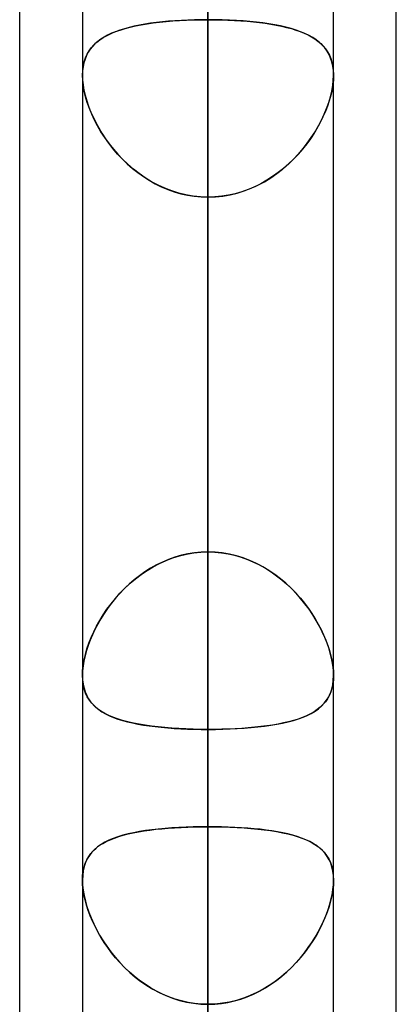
# Model space of a CAD drawing. Header units: millimetres. Extents: x -54 to 130, y -185 to 185.
# Tile 61 of 78: x 62.1 to 64, y 58.58 to 63.57. Entities that reach past the tile are written whole.
import ezdxf

# ---------------------------------------------------------------- set-up
doc = ezdxf.new("R2010")
doc.units = ezdxf.units.MM
doc.layers.add('MAIN-1', color=7, linetype='Continuous')
doc.layers.add('MAIN-2', color=7, linetype='Continuous')

msp = doc.modelspace()

# ---------------------------------------------------------------- linework, layer by layer
at = {"layer": 'MAIN-1'}
for p, q in [((64, 45.7544), (64, 87.782)), ((63.0475, 0), (63.0475, 87.6306)), ((63.6825, 0), (63.6825, 87.2445)), ((62.095, 46.1722), (62.095, 87.1067)), ((62.4125, 87.1115), (62.4125, 0)), ((62.4125, 63.2852), (62.4125, 63.2855)), ((62.4125, 63.285), (62.4125, 63.2852)), ((62.4125, 63.2847), (62.4125, 63.285)), ((62.4125, 63.2845), (62.4125, 63.2847)), ((62.4125, 63.2842), (62.4125, 63.2845)), ((62.4125, 63.284), (62.4125, 63.2842)), ((63.6825, 63.2876), (63.6825, 63.287)), ((63.6825, 63.287), (63.6825, 63.2864)), ((63.6825, 63.2864), (63.6825, 63.2858)), ((63.6825, 63.2858), (63.6825, 63.2852)), ((63.6825, 63.2852), (63.6825, 63.2846)), ((63.6825, 63.2846), (63.6825, 63.284))]:
    msp.add_line(p, q, dxfattribs=at)
at = {"layer": 'MAIN-2'}
for p, q in [((63.0475, 87.6306), (63.0475, 0)), ((63.0475, 86.6188), (63.0475, 0)), ((63.0475, 0), (63.0475, 86.6188)), ((63.0475, 0), (63.0475, 80.5093)), ((63.0475, 80.5093), (63.0475, 0)), ((63.0475, 79.6108), (63.0475, 0)), ((63.0475, 0), (63.0475, 79.6108)), ((63.0475, 78.105), (63.0475, 57.8569)), ((63.0475, 56.9578), (63.0475, 76.835)), ((63.0475, 0), (63.0475, 73.5007)), ((63.0475, 73.5007), (63.0475, 0)), ((63.0475, 72.6021), (63.0475, 0)), ((63.0475, 0), (63.0475, 72.6021)), ((63.0475, 68.199), (63.0475, 50.8427)), ((63.0475, 66.9794), (63.0475, 60.8716)), ((63.0475, 60.8716), (63.0475, 66.9794)), ((63.0475, 49.77), (63.0475, 66.929)), ((63.0475, 0), (63.0475, 66.4913)), ((63.0475, 66.4913), (63.0475, 0)), ((63.0475, 65.5925), (63.0475, 0)), ((63.0475, 0), (63.0475, 65.5925)), ((63.0475, 59.4808), (63.0475, 65.5925)), ((63.0475, 65.5925), (63.0475, 59.4808)), ((63.0475, 63.97), (63.0475, 57.8569)), ((63.0475, 57.8569), (63.0475, 63.97)), ((62.71, 63.5397), (62.7397, 63.5447)), ((62.7569, 63.5473), (62.7283, 63.5429)), ((62.7397, 63.5447), (62.7706, 63.5491)), ((62.7865, 63.5512), (62.7569, 63.5473)), ((62.7706, 63.5491), (62.8026, 63.553)), ((62.817, 63.5546), (62.7865, 63.5512)), ((62.8026, 63.553), (62.8356, 63.5564)), ((62.8484, 63.5575), (62.817, 63.5546)), ((62.8356, 63.5564), (62.8695, 63.5592)), ((62.8805, 63.56), (62.8484, 63.5575)), ((62.8695, 63.5592), (62.9041, 63.5615)), ((62.9131, 63.5621), (62.8805, 63.56)), ((62.9041, 63.5615), (62.9394, 63.5633)), ((62.9461, 63.5636), (62.9131, 63.5621)), ((62.9394, 63.5633), (62.9751, 63.5646)), ((62.9796, 63.5647), (62.9461, 63.5636)), ((62.9751, 63.5646), (63.0112, 63.5654)), ((63.0134, 63.5654), (62.9796, 63.5647)), ((63.0112, 63.5654), (63.0475, 63.5656)), ((63.0475, 63.5656), (63.0134, 63.5654)), ((63.0475, 63.5656), (63.0814, 63.5654)), ((63.0475, 60.8716), (63.0475, 63.5656)), ((63.0475, 63.5656), (63.0475, 60.8716)), ((63.0839, 63.5654), (63.0475, 63.5656)), ((63.0814, 63.5654), (63.1151, 63.5648)), ((63.12, 63.5646), (63.0839, 63.5654)), ((63.1151, 63.5648), (63.1483, 63.5637)), ((63.1558, 63.5633), (63.12, 63.5646)), ((63.1483, 63.5637), (63.1812, 63.5621)), ((63.1912, 63.5615), (63.1558, 63.5633)), ((63.1812, 63.5621), (63.2137, 63.5601)), ((63.2259, 63.5592), (63.1912, 63.5615)), ((63.2137, 63.5601), (63.2456, 63.5576)), ((63.2598, 63.5564), (63.2259, 63.5592)), ((63.2456, 63.5576), (63.2769, 63.5547)), ((63.2928, 63.553), (63.2598, 63.5564)), ((63.2769, 63.5547), (63.3073, 63.5513)), ((63.3249, 63.5491), (63.2928, 63.553)), ((63.3073, 63.5513), (63.3367, 63.5475)), ((63.3558, 63.5446), (63.3249, 63.5491)), ((63.3367, 63.5475), (63.3653, 63.5431)), ((63.3856, 63.5396), (63.3558, 63.5446)), ((63.3653, 63.5431), (63.3928, 63.5382)), ((62.5371, 63.4862), (62.5576, 63.496)), ((62.5588, 63.4966), (62.5396, 63.4875)), ((62.5576, 63.496), (62.5796, 63.5051)), ((62.5794, 63.505), (62.5588, 63.4966)), ((62.6012, 63.5128), (62.5794, 63.505)), ((62.5796, 63.5051), (62.603, 63.5134)), ((62.6243, 63.5199), (62.6012, 63.5128)), ((62.603, 63.5134), (62.6279, 63.5209)), ((62.6486, 63.5265), (62.6243, 63.5199)), ((62.6279, 63.5209), (62.654, 63.5278)), ((62.6741, 63.5325), (62.6486, 63.5265)), ((62.654, 63.5278), (62.6814, 63.5341)), ((62.7007, 63.538), (62.6741, 63.5325)), ((62.6814, 63.5341), (62.71, 63.5397)), ((62.7283, 63.5429), (62.7007, 63.538)), ((63.4143, 63.534), (63.3856, 63.5396)), ((63.3928, 63.5382), (63.4193, 63.5328)), ((63.4417, 63.5277), (63.4143, 63.534)), ((63.4193, 63.5328), (63.4448, 63.5269)), ((63.4678, 63.5208), (63.4417, 63.5277)), ((63.4448, 63.5269), (63.4691, 63.5204)), ((63.4927, 63.5131), (63.4678, 63.5208)), ((63.4691, 63.5204), (63.4921, 63.5133)), ((63.4921, 63.5133), (63.5139, 63.5056)), ((63.5161, 63.5048), (63.4927, 63.5131)), ((63.5139, 63.5056), (63.5345, 63.4973)), ((63.5381, 63.4957), (63.5161, 63.5048)), ((63.5345, 63.4973), (63.5537, 63.4883)), ((63.5586, 63.4858), (63.5381, 63.4957)), ((62.4756, 63.4436), (62.4629, 63.4304)), ((62.47, 63.438), (62.4845, 63.4515)), ((62.4897, 63.4558), (62.4756, 63.4436)), ((62.4845, 63.4515), (62.5005, 63.464)), ((62.505, 63.4671), (62.4897, 63.4558)), ((62.5005, 63.464), (62.518, 63.4755)), ((62.5216, 63.4777), (62.505, 63.4671)), ((62.518, 63.4755), (62.5371, 63.4862)), ((62.5396, 63.4875), (62.5216, 63.4777)), ((63.5537, 63.4883), (63.5717, 63.4786)), ((63.5776, 63.4751), (63.5586, 63.4858)), ((63.5717, 63.4786), (63.5884, 63.4682)), ((63.5952, 63.4635), (63.5776, 63.4751)), ((63.5884, 63.4682), (63.6038, 63.457)), ((63.6111, 63.451), (63.5952, 63.4635)), ((63.6038, 63.457), (63.6179, 63.445)), ((63.6256, 63.4374), (63.6111, 63.451)), ((63.6179, 63.445), (63.6307, 63.432)), ((62.4413, 63.4008), (62.4327, 63.3843)), ((62.4358, 63.3908), (62.4457, 63.4078)), ((62.4514, 63.4161), (62.4413, 63.4008)), ((62.4457, 63.4078), (62.4571, 63.4235)), ((62.4629, 63.4304), (62.4514, 63.4161)), ((62.4571, 63.4235), (62.47, 63.438)), ((63.6385, 63.4228), (63.6256, 63.4374)), ((63.6307, 63.432), (63.6423, 63.4179)), ((63.6498, 63.407), (63.6385, 63.4228)), ((63.6423, 63.4179), (63.6525, 63.4028)), ((63.6596, 63.3899), (63.6498, 63.407)), ((63.6525, 63.4028), (63.6613, 63.3865)), ((62.4198, 63.3475), (62.4157, 63.3274)), ((62.4164, 63.3314), (62.4211, 63.3526)), ((62.4255, 63.3665), (62.4198, 63.3475)), ((62.4211, 63.3526), (62.4276, 63.3724)), ((62.4327, 63.3843), (62.4255, 63.3665)), ((62.4276, 63.3724), (62.4358, 63.3908)), ((63.6677, 63.3714), (63.6596, 63.3899)), ((63.6613, 63.3865), (63.6686, 63.369)), ((63.6741, 63.3516), (63.6677, 63.3714)), ((63.6686, 63.369), (63.6745, 63.3503)), ((63.6788, 63.3302), (63.6741, 63.3516)), ((63.6745, 63.3503), (63.6788, 63.3304)), ((62.4125, 63.2855), (62.4135, 63.309)), ((62.4133, 63.3062), (62.4125, 63.284)), ((62.4157, 63.3274), (62.4133, 63.3062)), ((62.4135, 63.309), (62.4164, 63.3314)), ((63.6788, 63.3304), (63.6814, 63.3095)), ((63.6816, 63.3077), (63.6788, 63.3302)), ((63.6814, 63.3095), (63.6825, 63.2876)), ((63.6825, 63.284), (63.6816, 63.3077)), ((62.4125, 63.284), (62.4133, 63.2602)), ((62.4135, 63.2584), (62.4125, 63.284)), ((62.4133, 63.2602), (62.4159, 63.2353)), ((62.4164, 63.2317), (62.4135, 63.2584)), ((63.6786, 63.2317), (63.6815, 63.2584)), ((63.6817, 63.2602), (63.6791, 63.2353)), ((63.6815, 63.2584), (63.6825, 63.284)), ((63.6825, 63.284), (63.6817, 63.2602)), ((62.4159, 63.2353), (62.4202, 63.2094)), ((62.4214, 63.2038), (62.4164, 63.2317)), ((62.4202, 63.2094), (62.4262, 63.1828)), ((62.4283, 63.1751), (62.4214, 63.2038)), ((63.6667, 63.1751), (63.6736, 63.2038)), ((63.6748, 63.2094), (63.6688, 63.1828)), ((63.6736, 63.2038), (63.6786, 63.2317)), ((63.6791, 63.2353), (63.6748, 63.2094)), ((62.4262, 63.1828), (62.4339, 63.1557)), ((62.437, 63.1459), (62.4283, 63.1751)), ((62.4339, 63.1557), (62.443, 63.1284)), ((62.4475, 63.1164), (62.437, 63.1459)), ((63.6475, 63.1164), (63.658, 63.1459)), ((63.6611, 63.1557), (63.652, 63.1284)), ((63.658, 63.1459), (63.6667, 63.1751)), ((63.6688, 63.1828), (63.6611, 63.1557)), ((62.443, 63.1284), (62.4537, 63.1008)), ((62.4597, 63.0867), (62.4475, 63.1164)), ((62.4537, 63.1008), (62.4659, 63.0732)), ((63.6413, 63.1008), (63.6291, 63.0732)), ((63.6353, 63.0867), (63.6475, 63.1164)), ((63.652, 63.1284), (63.6413, 63.1008)), ((62.4736, 63.0571), (62.4597, 63.0867)), ((62.4659, 63.0732), (62.4795, 63.0456)), ((62.4891, 63.0276), (62.4736, 63.0571)), ((62.4795, 63.0456), (62.4945, 63.018)), ((63.6155, 63.0456), (63.6005, 63.018)), ((63.6059, 63.0276), (63.6214, 63.0571)), ((63.6291, 63.0732), (63.6155, 63.0456)), ((63.6214, 63.0571), (63.6353, 63.0867)), ((62.5061, 62.9984), (62.4891, 63.0276)), ((62.4945, 63.018), (62.511, 62.9905)), ((62.5248, 62.9695), (62.5061, 62.9984)), ((63.5702, 62.9695), (63.5889, 62.9984)), ((63.6005, 63.018), (63.584, 62.9905)), ((63.5889, 62.9984), (63.6059, 63.0276)), ((62.511, 62.9905), (62.529, 62.9634)), ((62.5451, 62.9409), (62.5248, 62.9695)), ((62.529, 62.9634), (62.5483, 62.9366)), ((63.566, 62.9634), (63.5467, 62.9366)), ((63.5499, 62.9409), (63.5702, 62.9695)), ((63.584, 62.9905), (63.566, 62.9634)), ((62.5669, 62.9129), (62.5451, 62.9409)), ((62.5483, 62.9366), (62.5691, 62.9103)), ((62.5904, 62.8855), (62.5669, 62.9129)), ((62.5691, 62.9103), (62.5912, 62.8846)), ((63.5259, 62.9103), (63.5038, 62.8846)), ((63.5046, 62.8855), (63.5281, 62.9129)), ((63.5467, 62.9366), (63.5259, 62.9103)), ((63.5281, 62.9129), (63.5499, 62.9409)), ((62.6154, 62.859), (62.5904, 62.8855)), ((62.5912, 62.8846), (62.6147, 62.8598)), ((62.6147, 62.8598), (62.6394, 62.8359)), ((62.642, 62.8336), (62.6154, 62.859)), ((63.453, 62.8336), (63.4796, 62.859)), ((63.4803, 62.8598), (63.4556, 62.8359)), ((63.4796, 62.859), (63.5046, 62.8855)), ((63.5038, 62.8846), (63.4803, 62.8598)), ((62.6394, 62.8359), (62.6654, 62.8132)), ((62.67, 62.8093), (62.642, 62.8336)), ((62.6654, 62.8132), (62.6924, 62.7916)), ((62.6994, 62.7864), (62.67, 62.8093)), ((63.3956, 62.7864), (63.425, 62.8093)), ((63.4296, 62.8132), (63.4026, 62.7916)), ((63.425, 62.8093), (63.453, 62.8336)), ((63.4556, 62.8359), (63.4296, 62.8132)), ((62.6924, 62.7916), (62.7206, 62.7715)), ((62.7301, 62.7652), (62.6994, 62.7864)), ((62.7206, 62.7715), (62.7499, 62.7528)), ((62.7619, 62.7457), (62.7301, 62.7652)), ((62.7499, 62.7528), (62.7801, 62.7356)), ((62.7949, 62.7281), (62.7619, 62.7457)), ((63.3001, 62.7281), (63.3331, 62.7457)), ((63.3451, 62.7528), (63.3149, 62.7356)), ((63.3331, 62.7457), (63.3649, 62.7652)), ((63.3744, 62.7715), (63.3451, 62.7528)), ((63.3649, 62.7652), (63.3956, 62.7864)), ((63.4026, 62.7916), (63.3744, 62.7715)), ((62.7801, 62.7356), (62.8114, 62.7201)), ((62.8289, 62.7124), (62.7949, 62.7281)), ((62.8114, 62.7201), (62.8435, 62.7065)), ((62.864, 62.6989), (62.8289, 62.7124)), ((62.8435, 62.7065), (62.8763, 62.6948)), ((62.8997, 62.6877), (62.864, 62.6989)), ((63.1953, 62.6877), (63.231, 62.6989)), ((63.2515, 62.7065), (63.2187, 62.6948)), ((63.231, 62.6989), (63.2661, 62.7124)), ((63.2836, 62.7201), (63.2515, 62.7065)), ((63.2661, 62.7124), (63.3001, 62.7281)), ((63.3149, 62.7356), (63.2836, 62.7201)), ((62.8763, 62.6948), (62.9096, 62.685)), ((62.9361, 62.6789), (62.8997, 62.6877)), ((62.9096, 62.685), (62.9435, 62.6774)), ((62.9729, 62.6725), (62.9361, 62.6789)), ((62.9435, 62.6774), (62.9778, 62.6719)), ((63.01, 62.6687), (62.9729, 62.6725)), ((62.9778, 62.6719), (63.0125, 62.6685)), ((63.0475, 62.6674), (63.01, 62.6687)), ((63.0125, 62.6685), (63.0475, 62.6674)), ((63.0475, 62.6674), (63.085, 62.6687)), ((63.0825, 62.6685), (63.0475, 62.6674)), ((63.0475, 62.6674), (63.0475, 59.9733)), ((63.0475, 59.9733), (63.0475, 62.6674)), ((63.0475, 56.5592), (63.0475, 62.6674)), ((63.0475, 62.6674), (63.0475, 56.5592)), ((63.1172, 62.6719), (63.0825, 62.6685)), ((63.085, 62.6687), (63.1222, 62.6725)), ((63.1515, 62.6774), (63.1172, 62.6719)), ((63.1222, 62.6725), (63.1589, 62.6789)), ((63.1854, 62.685), (63.1515, 62.6774)), ((63.1589, 62.6789), (63.1953, 62.6877)), ((63.2187, 62.6948), (63.1854, 62.685)), ((62.8691, 60.8413), (62.9038, 60.852)), ((62.9131, 60.8545), (62.8805, 60.8451)), ((62.9038, 60.852), (62.9392, 60.8605)), ((62.9461, 60.8619), (62.9131, 60.8545)), ((62.9392, 60.8605), (62.975, 60.8666)), ((62.9796, 60.8672), (62.9461, 60.8619)), ((62.975, 60.8666), (63.0111, 60.8703)), ((63.0134, 60.8705), (62.9796, 60.8672)), ((63.0111, 60.8703), (63.0475, 60.8716)), ((63.0475, 60.8716), (63.0134, 60.8705)), ((63.0839, 60.8703), (63.0475, 60.8716)), ((63.0475, 60.8716), (63.0816, 60.8705)), ((63.0816, 60.8705), (63.1154, 60.8672)), ((63.12, 60.8666), (63.0839, 60.8703)), ((63.1154, 60.8672), (63.1489, 60.8619)), ((63.1558, 60.8605), (63.12, 60.8666)), ((63.1489, 60.8619), (63.1819, 60.8545)), ((63.1912, 60.852), (63.1558, 60.8605)), ((63.1819, 60.8545), (63.2145, 60.8451)), ((63.2259, 60.8413), (63.1912, 60.852)), ((62.7865, 60.8055), (62.7569, 60.7889)), ((62.7701, 60.7966), (62.8022, 60.8135)), ((62.817, 60.8205), (62.7865, 60.8055)), ((62.8022, 60.8135), (62.8352, 60.8284)), ((62.8484, 60.8337), (62.817, 60.8205)), ((62.8352, 60.8284), (62.8691, 60.8413)), ((62.8805, 60.8451), (62.8484, 60.8337)), ((63.2145, 60.8451), (63.2466, 60.8337)), ((63.2598, 60.8284), (63.2259, 60.8413)), ((63.2466, 60.8337), (63.278, 60.8205)), ((63.2928, 60.8135), (63.2598, 60.8284)), ((63.278, 60.8205), (63.3085, 60.8055)), ((63.3249, 60.7966), (63.2928, 60.8135)), ((63.3085, 60.8055), (63.3381, 60.7889)), ((62.6807, 60.736), (62.7094, 60.7577)), ((62.7283, 60.7709), (62.7007, 60.7514)), ((62.7094, 60.7577), (62.7392, 60.778)), ((62.7569, 60.7889), (62.7283, 60.7709)), ((62.7392, 60.778), (62.7701, 60.7966)), ((63.3558, 60.778), (63.3249, 60.7966)), ((63.3381, 60.7889), (63.3667, 60.7709)), ((63.3856, 60.7577), (63.3558, 60.778)), ((63.3667, 60.7709), (63.3943, 60.7514)), ((63.4143, 60.736), (63.3856, 60.7577)), ((62.6486, 60.7086), (62.6242, 60.6855)), ((62.6272, 60.6884), (62.6533, 60.7128)), ((62.6741, 60.7306), (62.6486, 60.7086)), ((62.6533, 60.7128), (62.6807, 60.736)), ((62.7007, 60.7514), (62.6741, 60.7306)), ((63.3943, 60.7514), (63.4209, 60.7306)), ((63.4417, 60.7128), (63.4143, 60.736)), ((63.4209, 60.7306), (63.4464, 60.7086)), ((63.4678, 60.6884), (63.4417, 60.7128)), ((63.4464, 60.7086), (63.4708, 60.6855)), ((62.5789, 60.6364), (62.6023, 60.6629)), ((62.6012, 60.6616), (62.5793, 60.6369)), ((62.6242, 60.6855), (62.6012, 60.6616)), ((62.6023, 60.6629), (62.6272, 60.6884)), ((63.4927, 60.6629), (63.4678, 60.6884)), ((63.4708, 60.6855), (63.4938, 60.6616)), ((63.5161, 60.6364), (63.4927, 60.6629)), ((63.4938, 60.6616), (63.5157, 60.6369)), ((62.5364, 60.5814), (62.5569, 60.6092)), ((62.5588, 60.6116), (62.5395, 60.5858)), ((62.5569, 60.6092), (62.5789, 60.6364)), ((62.5793, 60.6369), (62.5588, 60.6116)), ((63.5157, 60.6369), (63.5362, 60.6116)), ((63.5381, 60.6092), (63.5161, 60.6364)), ((63.5362, 60.6116), (63.5555, 60.5858)), ((63.5586, 60.5814), (63.5381, 60.6092)), ((62.4998, 60.5245), (62.5174, 60.5531)), ((62.5216, 60.5596), (62.5049, 60.5331)), ((62.5174, 60.5531), (62.5364, 60.5814)), ((62.5395, 60.5858), (62.5216, 60.5596)), ((63.5555, 60.5858), (63.5734, 60.5596)), ((63.5776, 60.5531), (63.5586, 60.5814)), ((63.5734, 60.5596), (63.5901, 60.5331)), ((63.5952, 60.5245), (63.5776, 60.5531)), ((62.4896, 60.5065), (62.4756, 60.4796)), ((62.4839, 60.4957), (62.4998, 60.5245)), ((62.5049, 60.5331), (62.4896, 60.5065)), ((63.5901, 60.5331), (63.6054, 60.5065)), ((63.6111, 60.4957), (63.5952, 60.5245)), ((63.6054, 60.5065), (63.6194, 60.4796)), ((62.4565, 60.4381), (62.4694, 60.4669)), ((62.4756, 60.4796), (62.4628, 60.4526)), ((62.4694, 60.4669), (62.4839, 60.4957)), ((63.6256, 60.4669), (63.6111, 60.4957)), ((63.6194, 60.4796), (63.6322, 60.4526)), ((63.6385, 60.4381), (63.6256, 60.4669)), ((62.4354, 60.3809), (62.4452, 60.4094)), ((62.4514, 60.4256), (62.4413, 60.3987)), ((62.4452, 60.4094), (62.4565, 60.4381)), ((62.4628, 60.4526), (62.4514, 60.4256)), ((63.6322, 60.4526), (63.6436, 60.4256)), ((63.6498, 60.4094), (63.6385, 60.4381)), ((63.6436, 60.4256), (63.6537, 60.3987)), ((63.6596, 60.3809), (63.6498, 60.4094)), ((62.4327, 60.3719), (62.4255, 60.3455)), ((62.4273, 60.3526), (62.4354, 60.3809)), ((62.4413, 60.3987), (62.4327, 60.3719)), ((63.6537, 60.3987), (63.6623, 60.3719)), ((63.6677, 60.3526), (63.6596, 60.3809)), ((63.6623, 60.3719), (63.6695, 60.3455)), ((62.4198, 60.3195), (62.4157, 60.2943)), ((62.4162, 60.2978), (62.4208, 60.3249)), ((62.4255, 60.3455), (62.4198, 60.3195)), ((62.4208, 60.3249), (62.4273, 60.3526)), ((63.6741, 60.3249), (63.6677, 60.3526)), ((63.6695, 60.3455), (63.6752, 60.3195)), ((63.6788, 60.2978), (63.6741, 60.3249)), ((63.6752, 60.3195), (63.6793, 60.2943)), ((62.4125, 60.247), (62.4134, 60.2718)), ((62.4133, 60.2701), (62.4125, 60.2469)), ((62.4157, 60.2943), (62.4133, 60.2701)), ((62.4134, 60.2718), (62.4162, 60.2978)), ((63.6816, 60.2718), (63.6788, 60.2978)), ((63.6793, 60.2943), (63.6817, 60.2701)), ((63.6825, 60.247), (63.6816, 60.2718)), ((63.6817, 60.2701), (63.6825, 60.2469)), ((62.4135, 60.2226), (62.4125, 60.247)), ((62.4125, 60.2469), (62.4133, 60.2242)), ((62.4133, 60.2242), (62.4159, 60.2025)), ((62.4164, 60.1996), (62.4135, 60.2226)), ((63.6786, 60.1996), (63.6815, 60.2226)), ((63.6817, 60.2242), (63.6791, 60.2025)), ((63.6815, 60.2226), (63.6825, 60.247)), ((63.6825, 60.2469), (63.6817, 60.2242)), ((62.4159, 60.2025), (62.4203, 60.1819)), ((62.4214, 60.1778), (62.4164, 60.1996)), ((62.4203, 60.1819), (62.4263, 60.1627)), ((62.4283, 60.1575), (62.4214, 60.1778)), ((62.4263, 60.1627), (62.4339, 60.1448)), ((62.437, 60.1387), (62.4283, 60.1575)), ((63.658, 60.1387), (63.6667, 60.1575)), ((63.6687, 60.1627), (63.6611, 60.1448)), ((63.6667, 60.1575), (63.6736, 60.1778)), ((63.6747, 60.1819), (63.6687, 60.1627)), ((63.6736, 60.1778), (63.6786, 60.1996)), ((63.6791, 60.2025), (63.6747, 60.1819)), ((62.4339, 60.1448), (62.4431, 60.1283)), ((62.4475, 60.1215), (62.437, 60.1387)), ((62.4431, 60.1283), (62.4538, 60.1129)), ((62.4597, 60.1056), (62.4475, 60.1215)), ((62.4538, 60.1129), (62.4659, 60.0988)), ((62.4736, 60.0911), (62.4597, 60.1056)), ((63.6214, 60.0911), (63.6353, 60.1056)), ((63.6413, 60.1129), (63.6291, 60.0988)), ((63.6353, 60.1056), (63.6475, 60.1215)), ((63.6519, 60.1283), (63.6413, 60.1129)), ((63.6475, 60.1215), (63.658, 60.1387)), ((63.6611, 60.1448), (63.6519, 60.1283)), ((62.4659, 60.0988), (62.4795, 60.0857)), ((62.4891, 60.0778), (62.4736, 60.0911)), ((62.4795, 60.0857), (62.4946, 60.0736)), ((62.5061, 60.0656), (62.4891, 60.0778)), ((62.4946, 60.0736), (62.5111, 60.0625)), ((62.5248, 60.0544), (62.5061, 60.0656)), ((62.5111, 60.0625), (62.529, 60.0521)), ((62.5451, 60.0442), (62.5248, 60.0544)), ((63.5499, 60.0442), (63.5702, 60.0544)), ((63.5839, 60.0625), (63.566, 60.0521)), ((63.5702, 60.0544), (63.5889, 60.0656)), ((63.6004, 60.0736), (63.5839, 60.0625)), ((63.5889, 60.0656), (63.6059, 60.0778)), ((63.6155, 60.0857), (63.6004, 60.0736)), ((63.6059, 60.0778), (63.6214, 60.0911)), ((63.6291, 60.0988), (63.6155, 60.0857)), ((62.529, 60.0521), (62.5484, 60.0426)), ((62.5669, 60.0348), (62.5451, 60.0442)), ((62.5484, 60.0426), (62.5691, 60.0339)), ((62.5904, 60.0262), (62.5669, 60.0348)), ((62.5691, 60.0339), (62.5912, 60.0259)), ((62.6154, 60.0184), (62.5904, 60.0262)), ((62.5912, 60.0259), (62.6147, 60.0186)), ((62.6147, 60.0186), (62.6395, 60.0119)), ((62.642, 60.0113), (62.6154, 60.0184)), ((62.6395, 60.0119), (62.6654, 60.0059)), ((62.67, 60.0049), (62.642, 60.0113)), ((62.6654, 60.0059), (62.6925, 60.0004)), ((62.6994, 59.9992), (62.67, 60.0049)), ((63.3956, 59.9992), (63.425, 60.0049)), ((63.4296, 60.0059), (63.4025, 60.0004)), ((63.425, 60.0049), (63.453, 60.0113)), ((63.4555, 60.0119), (63.4296, 60.0059)), ((63.453, 60.0113), (63.4796, 60.0184)), ((63.4803, 60.0186), (63.4555, 60.0119)), ((63.4796, 60.0184), (63.5046, 60.0262)), ((63.5038, 60.0259), (63.4803, 60.0186)), ((63.5259, 60.0339), (63.5038, 60.0259)), ((63.5046, 60.0262), (63.5281, 60.0348)), ((63.5466, 60.0426), (63.5259, 60.0339)), ((63.5281, 60.0348), (63.5499, 60.0442)), ((63.566, 60.0521), (63.5466, 60.0426)), ((62.6925, 60.0004), (62.7206, 59.9955)), ((62.7301, 59.9941), (62.6994, 59.9992)), ((62.7206, 59.9955), (62.7499, 59.9912)), ((62.7619, 59.9896), (62.7301, 59.9941)), ((62.7499, 59.9912), (62.7802, 59.9874)), ((62.7949, 59.9857), (62.7619, 59.9896)), ((62.7802, 59.9874), (62.8114, 59.984)), ((62.8289, 59.9824), (62.7949, 59.9857)), ((62.8114, 59.984), (62.8435, 59.9811)), ((62.864, 59.9796), (62.8289, 59.9824)), ((62.8435, 59.9811), (62.8763, 59.9787)), ((62.8997, 59.9773), (62.864, 59.9796)), ((62.8763, 59.9787), (62.9096, 59.9768)), ((62.9361, 59.9755), (62.8997, 59.9773)), ((62.9096, 59.9768), (62.9435, 59.9752)), ((62.9729, 59.9743), (62.9361, 59.9755)), ((62.9435, 59.9752), (62.9778, 59.9742)), ((63.01, 59.9736), (62.9729, 59.9743)), ((62.9778, 59.9742), (63.0125, 59.9735)), ((63.0475, 59.9733), (63.01, 59.9736)), ((63.0125, 59.9735), (63.0475, 59.9733)), ((63.0475, 59.9733), (63.085, 59.9736)), ((63.0825, 59.9735), (63.0475, 59.9733)), ((63.0475, 59.9733), (63.0475, 53.8651)), ((63.0475, 53.8651), (63.0475, 59.9733)), ((63.1172, 59.9742), (63.0825, 59.9735)), ((63.085, 59.9736), (63.1222, 59.9743)), ((63.1515, 59.9752), (63.1172, 59.9742)), ((63.1222, 59.9743), (63.1589, 59.9755)), ((63.1854, 59.9768), (63.1515, 59.9752)), ((63.1589, 59.9755), (63.1953, 59.9773)), ((63.2187, 59.9787), (63.1854, 59.9768)), ((63.1953, 59.9773), (63.231, 59.9796)), ((63.2515, 59.9811), (63.2187, 59.9787)), ((63.231, 59.9796), (63.2661, 59.9824)), ((63.2836, 59.984), (63.2515, 59.9811)), ((63.2661, 59.9824), (63.3001, 59.9857)), ((63.3148, 59.9874), (63.2836, 59.984)), ((63.3001, 59.9857), (63.3331, 59.9896)), ((63.3451, 59.9912), (63.3148, 59.9874)), ((63.3331, 59.9896), (63.3649, 59.9941)), ((63.3743, 59.9955), (63.3451, 59.9912)), ((63.3649, 59.9941), (63.3956, 59.9992)), ((63.4025, 60.0004), (63.3743, 59.9955)), ((62.6963, 59.4553), (62.7242, 59.4599)), ((62.7314, 59.461), (62.7008, 59.4561)), ((62.7242, 59.4599), (62.7531, 59.464)), ((62.7632, 59.4652), (62.7314, 59.461)), ((62.7531, 59.464), (62.7831, 59.4676)), ((62.7962, 59.469), (62.7632, 59.4652)), ((62.7831, 59.4676), (62.8139, 59.4707)), ((62.8301, 59.4721), (62.7962, 59.469)), ((62.8139, 59.4707), (62.8456, 59.4734)), ((62.8651, 59.4748), (62.8301, 59.4721)), ((62.8456, 59.4734), (62.878, 59.4757)), ((62.9006, 59.477), (62.8651, 59.4748)), ((62.878, 59.4757), (62.9111, 59.4775)), ((62.9367, 59.4787), (62.9006, 59.477)), ((62.9111, 59.4775), (62.9447, 59.4789)), ((62.9733, 59.4798), (62.9367, 59.4787)), ((62.9447, 59.4789), (62.9788, 59.4799)), ((63.0102, 59.4805), (62.9733, 59.4798)), ((62.9788, 59.4799), (63.013, 59.4806)), ((63.0475, 59.4808), (63.0102, 59.4805)), ((63.013, 59.4806), (63.0475, 59.4808)), ((63.0475, 59.4808), (63.0848, 59.4805)), ((63.0475, 0), (63.0475, 59.4808)), ((63.0475, 59.4808), (63.0475, 0)), ((63.082, 59.4806), (63.0475, 59.4808)), ((63.1162, 59.4799), (63.082, 59.4806)), ((63.0848, 59.4805), (63.1217, 59.4798)), ((63.1503, 59.4789), (63.1162, 59.4799)), ((63.1217, 59.4798), (63.1583, 59.4787)), ((63.1839, 59.4775), (63.1503, 59.4789)), ((63.1583, 59.4787), (63.1944, 59.477)), ((63.217, 59.4757), (63.1839, 59.4775)), ((63.1944, 59.477), (63.2299, 59.4748)), ((63.2494, 59.4734), (63.217, 59.4757)), ((63.2299, 59.4748), (63.2649, 59.4721)), ((63.2811, 59.4707), (63.2494, 59.4734)), ((63.2649, 59.4721), (63.2988, 59.469)), ((63.312, 59.4676), (63.2811, 59.4707)), ((63.2988, 59.469), (63.3318, 59.4652)), ((63.3419, 59.464), (63.312, 59.4676)), ((63.3318, 59.4652), (63.3636, 59.461)), ((63.3708, 59.4599), (63.3419, 59.464)), ((63.3636, 59.461), (63.3942, 59.4561)), ((63.3987, 59.4553), (63.3708, 59.4599)), ((62.5457, 59.4121), (62.5252, 59.4019)), ((62.5331, 59.4061), (62.5527, 59.4152)), ((62.5677, 59.4213), (62.5457, 59.4121)), ((62.5527, 59.4152), (62.5737, 59.4236)), ((62.5913, 59.4298), (62.5677, 59.4213)), ((62.5737, 59.4236), (62.5959, 59.4312)), ((62.6165, 59.4374), (62.5913, 59.4298)), ((62.5959, 59.4312), (62.6192, 59.4382)), ((62.6432, 59.4443), (62.6165, 59.4374)), ((62.6192, 59.4382), (62.6438, 59.4445)), ((62.6713, 59.4505), (62.6432, 59.4443)), ((62.6438, 59.4445), (62.6695, 59.4502)), ((62.6695, 59.4502), (62.6963, 59.4553)), ((62.7008, 59.4561), (62.6713, 59.4505)), ((63.3942, 59.4561), (63.4237, 59.4505)), ((63.4255, 59.4502), (63.3987, 59.4553)), ((63.4237, 59.4505), (63.4518, 59.4443)), ((63.4512, 59.4445), (63.4255, 59.4502)), ((63.4758, 59.4382), (63.4512, 59.4445)), ((63.4518, 59.4443), (63.4785, 59.4374)), ((63.4991, 59.4312), (63.4758, 59.4382)), ((63.4785, 59.4374), (63.5037, 59.4298)), ((63.5213, 59.4236), (63.4991, 59.4312)), ((63.5037, 59.4298), (63.5273, 59.4213)), ((63.5423, 59.4152), (63.5213, 59.4236)), ((63.5273, 59.4213), (63.5493, 59.4121)), ((63.5619, 59.4061), (63.5423, 59.4152)), ((63.5493, 59.4121), (63.5698, 59.4019)), ((62.4553, 59.3457), (62.468, 59.3599)), ((62.4738, 59.3656), (62.4599, 59.3512)), ((62.468, 59.3599), (62.4821, 59.373)), ((62.4893, 59.3788), (62.4738, 59.3656)), ((62.4821, 59.373), (62.4977, 59.385)), ((62.5064, 59.3909), (62.4893, 59.3788)), ((62.4977, 59.385), (62.5147, 59.396)), ((62.5252, 59.4019), (62.5064, 59.3909)), ((62.5147, 59.396), (62.5331, 59.4061)), ((63.5803, 59.396), (63.5619, 59.4061)), ((63.5698, 59.4019), (63.5886, 59.3909)), ((63.5973, 59.385), (63.5803, 59.396)), ((63.5886, 59.3909), (63.6057, 59.3788)), ((63.6129, 59.373), (63.5973, 59.385)), ((63.6057, 59.3788), (63.6212, 59.3656)), ((63.627, 59.3599), (63.6129, 59.373)), ((63.6212, 59.3656), (63.6351, 59.3512)), ((63.6397, 59.3457), (63.627, 59.3599)), ((62.4267, 59.2955), (62.4346, 59.3136)), ((62.4371, 59.3183), (62.4283, 59.2996)), ((62.4346, 59.3136), (62.4442, 59.3303)), ((62.4476, 59.3354), (62.4371, 59.3183)), ((62.4442, 59.3303), (62.4553, 59.3457)), ((62.4599, 59.3512), (62.4476, 59.3354)), ((63.6351, 59.3512), (63.6474, 59.3354)), ((63.6508, 59.3303), (63.6397, 59.3457)), ((63.6474, 59.3354), (63.6579, 59.3183)), ((63.6604, 59.3136), (63.6508, 59.3303)), ((63.6579, 59.3183), (63.6667, 59.2996)), ((63.6683, 59.2955), (63.6604, 59.3136)), ((62.4164, 59.2575), (62.4135, 59.2344)), ((62.416, 59.2552), (62.4205, 59.2761)), ((62.4214, 59.2794), (62.4164, 59.2575)), ((62.4205, 59.2761), (62.4267, 59.2955)), ((62.4283, 59.2996), (62.4214, 59.2794)), ((63.6667, 59.2996), (63.6736, 59.2794)), ((63.6745, 59.2761), (63.6683, 59.2955)), ((63.6736, 59.2794), (63.6786, 59.2575)), ((63.6789, 59.2552), (63.6745, 59.2761)), ((63.6786, 59.2575), (63.6815, 59.2344)), ((62.4135, 59.2344), (62.4125, 59.2101)), ((62.4125, 59.2101), (62.4134, 59.2332)), ((62.4125, 59.2101), (62.4134, 59.1853)), ((62.4133, 59.1866), (62.4125, 59.2101)), ((62.4134, 59.2332), (62.416, 59.2552)), ((63.6816, 59.2332), (63.6789, 59.2552)), ((63.6815, 59.2344), (63.6825, 59.2101)), ((63.6825, 59.2101), (63.6816, 59.2332)), ((63.6825, 59.2101), (63.6816, 59.1853)), ((63.6817, 59.1866), (63.6825, 59.2101)), ((62.4158, 59.1622), (62.4133, 59.1866)), ((62.4134, 59.1853), (62.4162, 59.1594)), ((62.4199, 59.1368), (62.4158, 59.1622)), ((62.4162, 59.1594), (62.4208, 59.1323)), ((63.6788, 59.1594), (63.6742, 59.1323)), ((63.6751, 59.1368), (63.6792, 59.1622)), ((63.6816, 59.1853), (63.6788, 59.1594)), ((63.6792, 59.1622), (63.6817, 59.1866)), ((62.4256, 59.1106), (62.4199, 59.1368)), ((62.4208, 59.1323), (62.4272, 59.1045)), ((62.4329, 59.084), (62.4256, 59.1106)), ((63.6621, 59.084), (63.6694, 59.1106)), ((63.6742, 59.1323), (63.6678, 59.1045)), ((63.6694, 59.1106), (63.6751, 59.1368)), ((62.4272, 59.1045), (62.4353, 59.0763)), ((62.4417, 59.057), (62.4329, 59.084)), ((62.4353, 59.0763), (62.445, 59.0476)), ((63.6597, 59.0763), (63.65, 59.0476)), ((63.6533, 59.057), (63.6621, 59.084)), ((63.6678, 59.1045), (63.6597, 59.0763)), ((62.4518, 59.0298), (62.4417, 59.057)), ((62.445, 59.0476), (62.4563, 59.0188)), ((62.4634, 59.0026), (62.4518, 59.0298)), ((62.4563, 59.0188), (62.4692, 58.99)), ((63.6387, 59.0188), (63.6258, 58.99)), ((63.6316, 59.0026), (63.6432, 59.0298)), ((63.65, 59.0476), (63.6387, 59.0188)), ((63.6432, 59.0298), (63.6533, 59.057)), ((62.4762, 58.9754), (62.4634, 59.0026)), ((62.4692, 58.99), (62.4835, 58.9612)), ((62.4903, 58.9484), (62.4762, 58.9754)), ((62.4835, 58.9612), (62.4993, 58.9324)), ((63.6115, 58.9612), (63.5957, 58.9324)), ((63.6047, 58.9484), (63.6188, 58.9754)), ((63.6258, 58.99), (63.6115, 58.9612)), ((63.6188, 58.9754), (63.6316, 59.0026)), ((62.5057, 58.9216), (62.4903, 58.9484)), ((62.4993, 58.9324), (62.5167, 58.9038)), ((62.5223, 58.8951), (62.5057, 58.9216)), ((63.5727, 58.8951), (63.5893, 58.9216)), ((63.5957, 58.9324), (63.5783, 58.9038)), ((63.5893, 58.9216), (63.6047, 58.9484)), ((62.5167, 58.9038), (62.5356, 58.8755)), ((62.5403, 58.8688), (62.5223, 58.8951)), ((62.5356, 58.8755), (62.556, 58.8475)), ((62.5595, 58.8429), (62.5403, 58.8688)), ((63.5355, 58.8429), (63.5547, 58.8688)), ((63.5594, 58.8755), (63.539, 58.8475)), ((63.5547, 58.8688), (63.5727, 58.8951)), ((63.5783, 58.9038), (63.5594, 58.8755)), ((62.556, 58.8475), (62.5779, 58.8202)), ((62.5801, 58.8175), (62.5595, 58.8429)), ((62.5779, 58.8202), (62.6012, 58.7935)), ((62.6019, 58.7928), (62.5801, 58.8175)), ((63.4931, 58.7928), (63.5149, 58.8175)), ((63.5171, 58.8202), (63.4938, 58.7935)), ((63.5149, 58.8175), (63.5355, 58.8429)), ((63.539, 58.8475), (63.5171, 58.8202)), ((62.6012, 58.7935), (62.6259, 58.7678)), ((62.6249, 58.7688), (62.6019, 58.7928)), ((62.6492, 58.7457), (62.6249, 58.7688)), ((62.6259, 58.7678), (62.6521, 58.7431)), ((63.4691, 58.7678), (63.4429, 58.7431)), ((63.4458, 58.7457), (63.4701, 58.7688)), ((63.4938, 58.7935), (63.4691, 58.7678)), ((63.4701, 58.7688), (63.4931, 58.7928)), ((62.6747, 58.7236), (62.6492, 58.7457)), ((62.6521, 58.7431), (62.6795, 58.7196)), ((62.7013, 58.7027), (62.6747, 58.7236)), ((62.6795, 58.7196), (62.7081, 58.6976)), ((63.4155, 58.7196), (63.3869, 58.6976)), ((63.3937, 58.7027), (63.4203, 58.7236)), ((63.4429, 58.7431), (63.4155, 58.7196)), ((63.4203, 58.7236), (63.4458, 58.7457)), ((62.7289, 58.6831), (62.7013, 58.7027)), ((62.7081, 58.6976), (62.738, 58.677)), ((62.7574, 58.6649), (62.7289, 58.6831)), ((62.738, 58.677), (62.769, 58.6581)), ((62.787, 58.6483), (62.7574, 58.6649)), ((63.308, 58.6483), (63.3376, 58.6649)), ((63.357, 58.677), (63.326, 58.6581)), ((63.3376, 58.6649), (63.3661, 58.6831)), ((63.3869, 58.6976), (63.357, 58.677)), ((63.3661, 58.6831), (63.3937, 58.7027)), ((62.769, 58.6581), (62.8012, 58.641)), ((62.8174, 58.6332), (62.787, 58.6483)), ((62.8012, 58.641), (62.8344, 58.6258)), ((62.8488, 58.6199), (62.8174, 58.6332)), ((62.8344, 58.6258), (62.8685, 58.6126)), ((62.8808, 58.6085), (62.8488, 58.6199)), ((62.8685, 58.6126), (62.9032, 58.6017)), ((63.2265, 58.6126), (63.1918, 58.6017)), ((63.2142, 58.6085), (63.2462, 58.6199)), ((63.2606, 58.6258), (63.2265, 58.6126)), ((63.2462, 58.6199), (63.2776, 58.6332)), ((63.2938, 58.641), (63.2606, 58.6258)), ((63.2776, 58.6332), (63.308, 58.6483)), ((63.326, 58.6581), (63.2938, 58.641)), ((62.9134, 58.599), (62.8808, 58.6085)), ((62.9032, 58.6017), (62.9386, 58.5932)), ((62.9464, 58.5916), (62.9134, 58.599)), ((62.9386, 58.5932), (62.9745, 58.5869)), ((62.9798, 58.5862), (62.9464, 58.5916)), ((62.9745, 58.5869), (63.0108, 58.5832)), ((63.0135, 58.583), (62.9798, 58.5862)), ((63.0108, 58.5832), (63.0475, 58.5819)), ((63.0475, 58.5819), (63.0135, 58.583)), ((63.0842, 58.5832), (63.0475, 58.5819)), ((63.0475, 58.5819), (63.0815, 58.583)), ((63.0815, 58.583), (63.1152, 58.5862)), ((63.1205, 58.5869), (63.0842, 58.5832)), ((63.1152, 58.5862), (63.1486, 58.5916)), ((63.1564, 58.5932), (63.1205, 58.5869)), ((63.1486, 58.5916), (63.1816, 58.599)), ((63.1918, 58.6017), (63.1564, 58.5932)), ((63.1816, 58.599), (63.2142, 58.6085))]:
    msp.add_line(p, q, dxfattribs=at)

doc.saveas('drawing.dxf')
